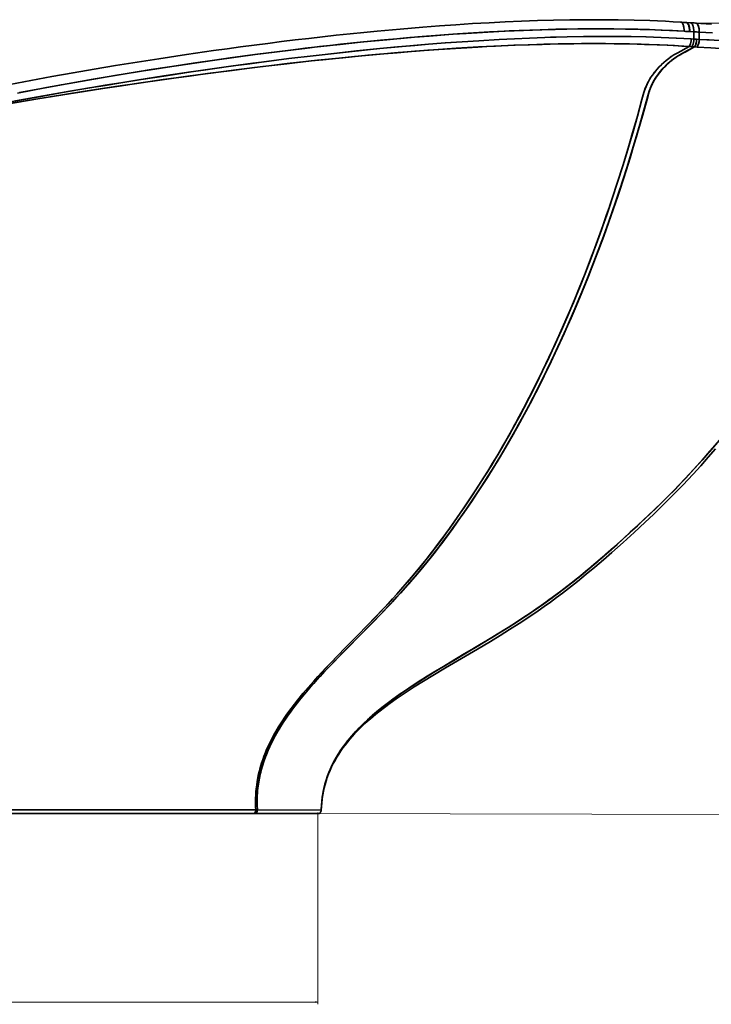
# Model space of a CAD drawing. Extents: x -346 to 3667, y -207 to 3098.
# Tile 7 of 13: x 697 to 1297, y 1587 to 2442. Entities that reach past the tile are written whole.
import ezdxf

# ---------------------------------------------------------------- set-up
doc = ezdxf.new("R2010")
doc.units = 0

msp = doc.modelspace()

# ---------------------------------------------------------------- linework, layer by layer
at = {"color": 7, "lineweight": 35, "ltscale": 0.003228}
msp.add_line((1275.35, 2439.61), (1275.22, 2439.62), dxfattribs=at)
at = {"color": 7, "lineweight": 35, "ltscale": 0.088203}
msp.add_line((1278.88, 2439.43), (1275.35, 2439.61), dxfattribs=at)
at = {"color": 8, "lineweight": 13}
for p, q in [((1285.55, 2439.16), (1739.12, 2438.21)), ((947.92, 1752.71), (1737.67, 1751.05)), ((955.54, 1753.71), (955.56, 1587.18)), ((230.48, 1589.09), (955.56, 1589.18))]:
    msp.add_line(p, q, dxfattribs=at)
at = {"color": 7, "lineweight": 35, "ltscale": 0.005958}
msp.add_line((1278.19, 2431.71), (1278.43, 2431.7), dxfattribs=at)
msp.add_line((1278.19, 2431.71), (1278.43, 2431.7), dxfattribs=at)
at = {"color": 7, "lineweight": 35, "ltscale": 0.088655}
msp.add_line((1278.43, 2431.7), (1281.97, 2431.51), dxfattribs=at)
msp.add_line((1278.43, 2431.7), (1281.97, 2431.51), dxfattribs=at)
at = {"color": 7, "lineweight": 35, "ltscale": 0.155901}
msp.add_line((1282.04, 2425.28), (1281.97, 2431.51), dxfattribs=at)
msp.add_line((1282.04, 2425.28), (1281.97, 2431.51), dxfattribs=at)
at = {"color": 7, "lineweight": 35, "ltscale": 0.15617}
msp.add_line((1286.74, 2425.01), (1286.66, 2431.26), dxfattribs=at)
at = {"color": 7, "lineweight": 35, "ltscale": 0.156176}
msp.add_line((1286.74, 2425.01), (1286.67, 2431.26), dxfattribs=at)
at = {"color": 7, "lineweight": 35, "ltscale": 0.055823}
msp.add_line((1282.04, 2425.28), (1279.81, 2425.41), dxfattribs=at)
msp.add_line((1282.04, 2425.28), (1279.81, 2425.41), dxfattribs=at)
at = {"color": 7, "lineweight": 35, "ltscale": 0.060519}
msp.add_line((1284.46, 2425.12), (1282.04, 2425.28), dxfattribs=at)
at = {"color": 7, "lineweight": 35, "ltscale": 0.060516}
msp.add_line((1284.46, 2425.12), (1282.04, 2425.28), dxfattribs=at)
at = {"color": 7, "lineweight": 35, "ltscale": 0.057067}
msp.add_line((1286.74, 2425.01), (1284.46, 2425.12), dxfattribs=at)
msp.add_line((1286.74, 2425.01), (1284.46, 2425.12), dxfattribs=at)
at = {"color": 7, "lineweight": 35, "ltscale": 0.000156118}
msp.add_line((1284.46, 2425.12), (1284.46, 2425.12), dxfattribs=at)
msp.add_line((1284.46, 2425.12), (1284.46, 2425.12), dxfattribs=at)
at = {"color": 7, "lineweight": 35, "ltscale": 0.055147}
for p, q in [((1277.99, 2418.78), (1280.19, 2418.63)), ((1280.19, 2418.63), (1277.99, 2418.78))]:
    msp.add_line(p, q, dxfattribs=at)
at = {"color": 7, "lineweight": 35, "ltscale": 0.059813}
for p, q in [((1280.19, 2418.63), (1282.57, 2418.46)), ((1282.57, 2418.46), (1280.19, 2418.63))]:
    msp.add_line(p, q, dxfattribs=at)
at = {"color": 7, "lineweight": 35, "ltscale": 0.001747}
for p, q in [((1282.57, 2418.46), (1282.63, 2418.43)), ((1282.63, 2418.43), (1282.57, 2418.46))]:
    msp.add_line(p, q, dxfattribs=at)
at = {"color": 7, "lineweight": 35, "ltscale": 0.056474}
for p, q in [((1282.63, 2418.43), (1284.89, 2418.3)), ((1284.89, 2418.3), (1282.63, 2418.43))]:
    msp.add_line(p, q, dxfattribs=at)
at = {"color": 7, "lineweight": 35, "ltscale": 0.000297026}
msp.add_line((916.13, 1815.69), (916.12, 1815.7), dxfattribs=at)
at = {"color": 7, "lineweight": 35, "ltscale": 0.000297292}
msp.add_line((916.13, 1815.69), (916.12, 1815.7), dxfattribs=at)
at = {"color": 7, "lineweight": 35}
for p, q in [((594.5, 1752.71), (875.56, 1752.71)), ((594.5, 1752.71), (945.92, 1752.71)), ((594.5, 1752.71), (899.61, 1752.71)), ((594.5, 1752.71), (899.61, 1752.71)), ((945.92, 1752.71), (594.5, 1752.71)), ((875.56, 1752.71), (955.54, 1752.71)), ((900.93, 1752.71), (955.54, 1752.71)), ((900.93, 1752.71), (955.54, 1752.71)), ((958.54, 1755.63), (903.09, 1755.89)), ((903.09, 1755.89), (958.54, 1755.63))]:
    msp.add_line(p, q, dxfattribs=at)
at = {"color": 7, "lineweight": 35, "ltscale": 0.032854}
msp.add_line((899.61, 1752.71), (900.93, 1752.71), dxfattribs=at)
msp.add_line((899.61, 1752.71), (900.93, 1752.71), dxfattribs=at)
at = {"color": 7, "lineweight": 35, "ltscale": 0.033359}
for p, q in [((901.75, 1755.9), (903.09, 1755.89)), ((903.09, 1755.89), (901.75, 1755.9))]:
    msp.add_line(p, q, dxfattribs=at)
at = {"color": 7, "lineweight": 35, "ltscale": 0.000524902}
msp.add_line((945.92, 1752.71), (945.9, 1752.71), dxfattribs=at)
at = {"color": 7, "lineweight": 35, "ltscale": 0.000141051}
msp.add_line((958.54, 1755.62), (958.54, 1755.63), dxfattribs=at)
at = {"color": 7, "lineweight": 35, "ltscale": 7.31308e-05}
msp.add_line((958.54, 1755.62), (958.54, 1755.63), dxfattribs=at)
at = {"color": 7, "lineweight": 35}
for points in [[(1270.55, 2439.92), (1263.97, 2440.3), (1257.39, 2440.65), (1250.56, 2440.96), (1243.74, 2441.23), (1230.09, 2441.66), (1216.43, 2441.93), (1202.46, 2442.06), (1188.48, 2442.06), (1174.38, 2441.92), (1160.28, 2441.66), (1146.32, 2441.28), (1132.37, 2440.78), (1118.29, 2440.18), (1104.22, 2439.47), (1089.87, 2438.65), (1075.52, 2437.73), (1061.13, 2436.72), (1046.75, 2435.62), (1036.86, 2434.81), (1026.97, 2433.96), (1007.24, 2432.15), (995.4, 2431), (983.58, 2429.79), (971.63, 2428.53), (959.69, 2427.21), (947.77, 2425.85), (935.86, 2424.45), (923.99, 2423), (912.13, 2421.51), (900.33, 2419.99), (888.55, 2418.43), (876.76, 2416.83), (864.98, 2415.19), (841.45, 2411.79), (817.7, 2408.21), (798.75, 2405.23), (779.92, 2402.19), (761.46, 2399.1), (743.13, 2395.94), (724.81, 2392.68), (706.48, 2389.32), (688.19, 2385.86)], [(1273.51, 2432.01), (1273.52, 2433.49), (1273.4, 2434.94), (1273.29, 2435.7), (1273.13, 2436.43), (1272.97, 2437.03), (1272.78, 2437.59), (1272.42, 2438.37), (1272, 2439.03), (1271.76, 2439.31), (1271.5, 2439.53), (1271.04, 2439.81), (1270.8, 2439.88), (1270.55, 2439.92)], [(1273.51, 2432.01), (1273.52, 2433.5), (1273.4, 2434.95), (1273.28, 2435.71), (1273.13, 2436.44), (1272.97, 2437.02), (1272.78, 2437.58), (1272.43, 2438.36), (1272.01, 2439.01), (1271.77, 2439.29), (1271.51, 2439.53), (1271.27, 2439.69), (1271.01, 2439.82), (1270.55, 2439.92)], [(1278.19, 2431.71), (1278.21, 2432.94), (1278.14, 2434.12), (1278.08, 2434.7), (1277.88, 2435.87), (1277.58, 2436.97), (1277.37, 2437.51), (1277.14, 2438.02), (1276.91, 2438.4), (1276.67, 2438.75), (1276.23, 2439.2), (1275.98, 2439.37), (1275.72, 2439.5), (1275.47, 2439.58), (1275.22, 2439.62)], [(1275.22, 2439.62), (1275.49, 2439.58), (1275.75, 2439.49), (1276.01, 2439.36), (1276.25, 2439.17), (1276.68, 2438.72), (1277.06, 2438.15), (1277.39, 2437.48), (1277.59, 2436.92), (1277.77, 2436.33), (1277.94, 2435.56), (1278.14, 2434.19), (1278.21, 2433.03), (1278.19, 2431.71)], [(1278.43, 2431.7), (1278.42, 2433.19), (1278.29, 2434.64), (1278.17, 2435.4), (1278.01, 2436.12), (1277.84, 2436.72), (1277.63, 2437.29), (1277.27, 2438.08), (1276.83, 2438.74), (1276.58, 2439.01), (1276.32, 2439.23), (1275.85, 2439.5), (1275.6, 2439.58), (1275.35, 2439.61)], [(1275.35, 2439.61), (1275.62, 2439.57), (1275.88, 2439.49), (1276.14, 2439.35), (1276.39, 2439.18), (1276.85, 2438.7), (1277.25, 2438.1), (1277.59, 2437.4), (1277.87, 2436.61), (1278.04, 2435.98), (1278.18, 2435.32), (1278.35, 2434.15), (1278.43, 2432.93), (1278.43, 2431.7)], [(1281.97, 2431.51), (1281.96, 2433), (1281.84, 2434.45), (1281.71, 2435.21), (1281.55, 2435.93), (1281.38, 2436.53), (1281.17, 2437.1), (1280.8, 2437.89), (1280.36, 2438.55), (1280.11, 2438.82), (1279.85, 2439.05), (1279.38, 2439.32), (1279.13, 2439.39), (1278.88, 2439.43)], [(1281.97, 2431.51), (1281.96, 2433), (1281.84, 2434.45), (1281.71, 2435.21), (1281.55, 2435.93), (1281.38, 2436.53), (1281.17, 2437.1), (1280.8, 2437.89), (1280.36, 2438.55), (1280.11, 2438.82), (1279.85, 2439.05), (1279.38, 2439.32), (1279.13, 2439.39), (1278.88, 2439.43)], [(1286.67, 2431.26), (1286.67, 2432.65), (1286.56, 2434.03), (1286.33, 2435.36), (1286.16, 2436.02), (1285.95, 2436.64), (1285.73, 2437.17), (1285.48, 2437.66), (1285.05, 2438.29), (1284.8, 2438.56), (1284.53, 2438.79), (1284.27, 2438.96), (1284.01, 2439.08), (1283.55, 2439.17)], [(1297.35, 2438.28), (1288.18, 2438.89), (1283.55, 2439.17)], [(1286.67, 2431.26), (1286.67, 2432.74), (1286.54, 2434.19), (1286.42, 2434.94), (1286.26, 2435.66), (1286.08, 2436.27), (1285.88, 2436.84), (1285.5, 2437.62), (1285.06, 2438.28), (1284.81, 2438.56), (1284.54, 2438.78), (1284.06, 2439.05), (1283.81, 2439.13), (1283.55, 2439.17)], [(694.9, 2378.4), (706.87, 2380.69), (719.92, 2383.13), (732.98, 2385.52), (744.59, 2387.59), (756.2, 2389.63), (779.49, 2393.59), (798.96, 2396.79), (810.93, 2398.7), (822.91, 2400.57), (834.86, 2402.39), (850.59, 2404.74), (866.28, 2407), (884.57, 2409.55), (901.26, 2411.79), (917.95, 2413.95), (932.09, 2415.71), (944.68, 2417.22), (966.25, 2419.69), (975.23, 2420.68), (995.36, 2422.78), (1015.38, 2424.72), (1035.32, 2426.51), (1052.18, 2427.89), (1069.23, 2429.17), (1076.91, 2429.7), (1090.72, 2430.6), (1104.49, 2431.4), (1118.18, 2432.1), (1134.08, 2432.8), (1149.94, 2433.36), (1161.52, 2433.68), (1168.42, 2433.83), (1182.01, 2434.05), (1195.59, 2434.14), (1209.12, 2434.11), (1222.58, 2433.95), (1235.41, 2433.66), (1248.16, 2433.25), (1260.85, 2432.7), (1273.51, 2432.01)], [(696.59, 2378.73), (709.29, 2381.15), (722.01, 2383.52), (741.22, 2386.99), (760.44, 2390.36), (779.73, 2393.63), (802.19, 2397.3), (810.22, 2398.58), (828.84, 2401.48), (847.4, 2404.27), (865.9, 2406.95), (879.38, 2408.84), (900.86, 2411.74), (922.36, 2414.5), (931.8, 2415.67), (944.39, 2417.19), (956.99, 2418.65), (974.93, 2420.64), (992.56, 2422.49), (1010.1, 2424.22), (1027.58, 2425.83), (1042.54, 2427.11), (1061.5, 2428.6), (1072.92, 2429.43), (1084.34, 2430.19), (1098.54, 2431.06), (1112.68, 2431.83), (1121.57, 2432.26), (1130.44, 2432.65), (1139.55, 2433.01), (1148.66, 2433.32), (1162.29, 2433.7), (1171.75, 2433.89), (1181.22, 2434.04), (1189.11, 2434.11), (1196.99, 2434.14), (1204.81, 2434.13), (1212.61, 2434.08), (1223, 2433.94), (1233.33, 2433.72), (1243.61, 2433.42), (1253.6, 2433.03), (1263.56, 2432.57), (1273.51, 2432.01)], [(1286.67, 2431.26), (1298.09, 2430.55)], [(1286.67, 2431.26), (1298.09, 2430.55)], [(1277.99, 2418.78), (1271.56, 2419.18), (1265.12, 2419.55), (1252.22, 2420.17), (1239.25, 2420.65), (1226.2, 2420.99), (1213.09, 2421.21), (1204.69, 2421.28), (1195.02, 2421.31), (1185.31, 2421.27), (1171.33, 2421.12), (1156.73, 2420.83), (1151.76, 2420.7), (1139.4, 2420.33), (1127.03, 2419.88), (1114.61, 2419.34), (1102.08, 2418.73), (1094.56, 2418.33), (1080.08, 2417.48), (1065.57, 2416.54), (1051.05, 2415.51), (1041, 2414.75), (1025.36, 2413.49), (1009.74, 2412.14), (1000.14, 2411.27), (987.38, 2410.06), (973.75, 2408.71), (960.07, 2407.3), (949.86, 2406.21), (928.71, 2403.85), (907.92, 2401.4), (884.83, 2398.55), (862.82, 2395.7), (844.8, 2393.29), (822.36, 2390.17), (799.91, 2386.94), (785.03, 2384.74), (768.87, 2382.29), (752.77, 2379.8), (739.81, 2377.77), (712.62, 2373.38), (685.48, 2368.86)], [(1279.81, 2425.41), (1273.26, 2425.79), (1266.7, 2426.12), (1253.56, 2426.67), (1240.36, 2427.08), (1227.08, 2427.35), (1214.28, 2427.48), (1205.79, 2427.5), (1196.01, 2427.47), (1186.21, 2427.37), (1172.17, 2427.13), (1162.54, 2426.89), (1152.57, 2426.59), (1139.39, 2426.11), (1126.19, 2425.53), (1112.95, 2424.87), (1095.26, 2423.84), (1080.77, 2422.9), (1066.24, 2421.85), (1051.72, 2420.72), (1041.78, 2419.9), (1025.62, 2418.48), (1009.49, 2416.96), (989.17, 2414.91), (972.1, 2413.08), (951.61, 2410.76), (930.49, 2408.23), (908.86, 2405.49), (896.59, 2403.88), (884.33, 2402.22), (872.05, 2400.52), (859.73, 2398.78), (845.54, 2396.71), (823.82, 2393.46), (802.09, 2390.08), (784.72, 2387.31), (771.12, 2385.08), (757.55, 2382.82), (738.56, 2379.58), (713.7, 2375.23), (688.89, 2370.77)], [(689.48, 2369.53), (712.53, 2373.36), (735.63, 2377.1), (751.62, 2379.63), (766.72, 2381.96), (781.85, 2384.26), (798.6, 2386.75), (821.28, 2390.01), (843.95, 2393.17), (859.91, 2395.32), (881.15, 2398.08), (898.2, 2400.22), (915.24, 2402.27), (929.1, 2403.89), (945.19, 2405.7), (955.44, 2406.81), (977.19, 2409.06), (998.86, 2411.15), (1009.15, 2412.09), (1024.48, 2413.42), (1039.82, 2414.66), (1056.4, 2415.9), (1075.76, 2417.21), (1085.43, 2417.8), (1095.09, 2418.36), (1109.77, 2419.12), (1125.83, 2419.83), (1138.11, 2420.29), (1150.36, 2420.66), (1164.13, 2420.99), (1177.76, 2421.2), (1184.44, 2421.27), (1194.84, 2421.31), (1205.21, 2421.28), (1212.88, 2421.21), (1222.13, 2421.07), (1236.18, 2420.74), (1243.18, 2420.52), (1250.17, 2420.25), (1259.46, 2419.84), (1268.73, 2419.35), (1277.99, 2418.78)], [(1279.81, 2425.41), (1273.32, 2425.78), (1266.81, 2426.12), (1253.77, 2426.67), (1240.67, 2427.07), (1227.51, 2427.34), (1214.28, 2427.48), (1205.79, 2427.5), (1196.01, 2427.47), (1186.2, 2427.37), (1172.16, 2427.13), (1157.55, 2426.75), (1152.58, 2426.59), (1139.4, 2426.11), (1126.2, 2425.53), (1112.97, 2424.87), (1095.32, 2423.85), (1080.83, 2422.9), (1066.3, 2421.86), (1051.77, 2420.73), (1039.84, 2419.73), (1024.68, 2418.39), (1009.54, 2416.97), (998.59, 2415.88), (980.29, 2413.97), (961.9, 2411.95), (951.65, 2410.77), (930.56, 2408.24), (908.96, 2405.5), (899.11, 2404.21), (880.16, 2401.65), (856.27, 2398.28), (845.45, 2396.7), (821.99, 2393.18), (798.53, 2389.52), (784.7, 2387.3), (771.08, 2385.07), (757.51, 2382.81), (732.19, 2378.48), (712.62, 2375.04), (693.08, 2371.53)], [(1277.99, 2418.78), (1278.28, 2419.26), (1278.55, 2419.78), (1278.82, 2420.41), (1279.06, 2421.07), (1279.42, 2422.41), (1279.67, 2423.82), (1279.81, 2425.41)], [(1277.99, 2418.78), (1278.27, 2419.24), (1278.53, 2419.74), (1278.81, 2420.37), (1279.05, 2421.04), (1279.4, 2422.31), (1279.68, 2423.85), (1279.81, 2425.41)], [(1280.19, 2418.63), (1280.49, 2419.11), (1280.76, 2419.64), (1281.04, 2420.26), (1281.28, 2420.93), (1281.64, 2422.27), (1281.9, 2423.68), (1282.04, 2425.28)], [(1280.19, 2418.63), (1280.49, 2419.11), (1280.76, 2419.64), (1281.04, 2420.26), (1281.28, 2420.93), (1281.64, 2422.27), (1281.9, 2423.68), (1282.04, 2425.28)], [(1284.46, 2425.12), (1284.4, 2424.28), (1284.31, 2423.53), (1284.04, 2422.05), (1283.96, 2421.71), (1283.6, 2420.54), (1283.15, 2419.45), (1282.87, 2418.94), (1282.57, 2418.46)], [(1282.57, 2418.46), (1283.03, 2419.21), (1283.42, 2420.05), (1283.76, 2421.02), (1284.04, 2422.05), (1284.31, 2423.51), (1284.45, 2424.99), (1284.46, 2425.12)], [(1282.63, 2418.43), (1282.92, 2418.89), (1283.19, 2419.39), (1283.46, 2420), (1283.7, 2420.65), (1283.9, 2421.34), (1284.22, 2422.79), (1284.33, 2423.52), (1284.46, 2425.12)], [(1284.46, 2425.12), (1284.34, 2423.56), (1284.09, 2422.09), (1283.91, 2421.37), (1283.7, 2420.66), (1283.46, 2420.01), (1283.19, 2419.4), (1282.93, 2418.89), (1282.63, 2418.43)], [(1284.89, 2418.3), (1285.17, 2418.73), (1285.43, 2419.21), (1285.88, 2420.26), (1286.23, 2421.41), (1286.49, 2422.62), (1286.66, 2423.81), (1286.74, 2425.01)], [(1299.53, 2424.29), (1293.15, 2424.67), (1286.74, 2425.01)], [(1303.96, 2424), (1295.38, 2424.54), (1286.74, 2425.01)], [(1277.99, 2418.78), (1268.05, 2413.33), (1265.79, 2412.08), (1264.67, 2411.43), (1263.01, 2410.4), (1261.61, 2409.46), (1260.23, 2408.46), (1258.05, 2406.76), (1255.93, 2404.94), (1253.88, 2403.03), (1251.9, 2401.02), (1250, 2398.91), (1248.93, 2397.66), (1247.89, 2396.37), (1246.93, 2395.12), (1246, 2393.84), (1244.78, 2392.05), (1243.62, 2390.2), (1242.54, 2388.31), (1241.47, 2386.24), (1240.49, 2384.11), (1239.61, 2381.93), (1238.89, 2379.82), (1238.57, 2378.79), (1238, 2376.71), (1236.94, 2372.73), (1233, 2358.3), (1228.91, 2343.91), (1224.69, 2329.58), (1220.33, 2315.29), (1215.82, 2301.06), (1211.16, 2286.86), (1206.35, 2272.72), (1201.86, 2259.92), (1197.24, 2247.18), (1192.5, 2234.48), (1187.62, 2221.84), (1182.62, 2209.26), (1177.48, 2196.73), (1172.2, 2184.27), (1167.03, 2172.43), (1161.73, 2160.64), (1156.31, 2148.93), (1150.75, 2137.28), (1145.06, 2125.7), (1139.24, 2114.19), (1134.28, 2104.66), (1130.53, 2097.6), (1126.73, 2090.57), (1121.57, 2081.24), (1116.28, 2071.93), (1111.83, 2064.37), (1107.35, 2056.93), (1102.74, 2049.48), (1099.47, 2044.28), (1092.82, 2033.91), (1089.51, 2028.86), (1083.17, 2019.38), (1076.65, 2009.91), (1070.08, 2000.6), (1066.76, 1995.99), (1063.4, 1991.41), (1058.87, 1985.35), (1054.28, 1979.34), (1049.62, 1973.4), (1044.3, 1966.79), (1038.89, 1960.25), (1033.38, 1953.79), (1027.79, 1947.4), (1024.07, 1943.24), (1020.32, 1939.11), (1016.54, 1935.01), (1012.73, 1930.93), (1004.87, 1922.68), (999.59, 1917.22), (988.97, 1906.36), (978.83, 1896.05), (973.78, 1890.88), (966.24, 1883.07), (962.65, 1879.29), (959.08, 1875.48), (955.55, 1871.65), (952.04, 1867.77), (947.44, 1862.55), (942.91, 1857.25), (938.49, 1851.85), (936.36, 1849.17), (934.27, 1846.46), (931.52, 1842.8), (928.85, 1839.09), (926.24, 1835.32), (923.22, 1830.72), (921.76, 1828.39), (920.33, 1826.03), (918.25, 1822.46), (916.27, 1818.83), (914.37, 1815.14), (912.58, 1811.4), (910.85, 1807.47), (909.24, 1803.49), (907.76, 1799.46), (906.43, 1795.37), (905.82, 1793.29), (905.24, 1791.2), (904.71, 1789.13), (904.22, 1787.05), (903.56, 1783.9), (902.99, 1780.74), (902.52, 1777.56), (902.14, 1774.37), (901.88, 1771.53), (901.69, 1768.68), (901.58, 1765.83), (901.55, 1763.69), (901.55, 1761.55), (901.62, 1758.72), (901.75, 1755.9)], [(1277.99, 2418.78), (1267.98, 2413.29), (1265.74, 2412.05), (1264.63, 2411.41), (1262.98, 2410.38), (1261.58, 2409.44), (1260.21, 2408.45), (1258.03, 2406.74), (1255.91, 2404.92), (1253.86, 2403.01), (1251.88, 2400.99), (1249.97, 2398.89), (1248.91, 2397.63), (1247.87, 2396.35), (1246.91, 2395.09), (1245.98, 2393.81), (1244.76, 2392.02), (1243.61, 2390.17), (1242.52, 2388.28), (1241.45, 2386.21), (1240.48, 2384.08), (1239.6, 2381.91), (1238.88, 2379.79), (1238.57, 2378.76), (1237.99, 2376.68), (1236.93, 2372.68), (1232.98, 2358.22), (1228.89, 2343.82), (1224.66, 2329.46), (1220.28, 2315.16), (1215.76, 2300.9), (1211.1, 2286.68), (1208.71, 2279.59), (1206.28, 2272.51), (1201.79, 2259.72), (1197.17, 2246.97), (1192.42, 2234.28), (1187.55, 2221.64), (1182.54, 2209.06), (1177.4, 2196.54), (1172.12, 2184.07), (1166.95, 2172.23), (1161.65, 2160.46), (1156.22, 2148.74), (1150.66, 2137.09), (1144.97, 2125.51), (1139.14, 2114.01), (1134.18, 2104.48), (1130.43, 2097.42), (1126.63, 2090.39), (1121.46, 2081.05), (1116.17, 2071.74), (1112.99, 2066.33), (1109.78, 2060.94), (1106.24, 2055.11), (1102.65, 2049.32), (1096.01, 2038.86), (1092.7, 2033.73), (1089.39, 2028.68), (1083.05, 2019.21), (1076.54, 2009.74), (1069.96, 2000.43), (1066.64, 1995.83), (1063.28, 1991.25), (1058.75, 1985.19), (1054.16, 1979.19), (1049.51, 1973.25), (1044.18, 1966.65), (1038.77, 1960.11), (1033.26, 1953.65), (1027.67, 1947.27), (1024.14, 1943.32), (1020.58, 1939.4), (1013.39, 1931.64), (1005.25, 1923.07), (999.78, 1917.41), (988.76, 1906.16), (978.52, 1895.74), (973.42, 1890.51), (965.81, 1882.62), (962.25, 1878.87), (958.72, 1875.09), (955.21, 1871.28), (951.74, 1867.44), (947.17, 1862.25), (942.69, 1856.98), (938.31, 1851.63), (934.45, 1846.69), (932.45, 1844.05), (930.49, 1841.38), (928.76, 1838.97), (927.07, 1836.53), (924.27, 1832.35), (921.58, 1828.1), (919, 1823.77), (917.72, 1821.5), (916.47, 1819.2), (915.34, 1817.04), (914.24, 1814.86), (912.29, 1810.76), (910.48, 1806.59), (909.62, 1804.48), (908.81, 1802.36), (907.78, 1799.5), (906.82, 1796.62), (905.94, 1793.71), (904.87, 1789.76), (903.94, 1785.77), (903.17, 1781.75), (902.54, 1777.71), (902.06, 1773.65), (901.74, 1769.57), (901.57, 1765.48), (901.55, 1761.39), (901.62, 1758.64), (901.75, 1755.9)], [(1282.57, 2418.46), (1273.87, 2413.78), (1271.02, 2412.25), (1269.92, 2411.64), (1268.3, 2410.69), (1266.21, 2409.33), (1264.99, 2408.47), (1263.78, 2407.57), (1262.54, 2406.59), (1261.31, 2405.58), (1258.98, 2403.5), (1256.73, 2401.29), (1254.57, 2398.97), (1252.88, 2396.98), (1251.26, 2394.92), (1249.72, 2392.78), (1248.27, 2390.57), (1246.87, 2388.18), (1245.59, 2385.7), (1245, 2384.44), (1244.03, 2382.09), (1243.28, 2379.99), (1242.81, 2378.44), (1242.03, 2375.62), (1241.35, 2373.09), (1237.61, 2359.54), (1233.75, 2346.03), (1229.76, 2332.57), (1225.65, 2319.15), (1221.41, 2305.77), (1217.05, 2292.44), (1212.55, 2279.15), (1207.92, 2265.89), (1203.87, 2254.64), (1199.72, 2243.44), (1195.47, 2232.27), (1191.13, 2221.14), (1186.67, 2210.06), (1182.3, 2199.47), (1177.84, 2188.92), (1173.27, 2178.42), (1168.61, 2167.96), (1164.03, 2157.95), (1159.35, 2147.99), (1154.57, 2138.07), (1149.7, 2128.21), (1144.74, 2118.4), (1139.78, 2108.85), (1136.03, 2101.77), (1129.92, 2090.52), (1125.06, 2081.79), (1120.92, 2074.52), (1115.99, 2066.13), (1111.4, 2058.54), (1108.24, 2053.44), (1103.15, 2045.35), (1097.97, 2037.31), (1092.27, 2028.64), (1089.36, 2024.29), (1085.3, 2018.31), (1081.19, 2012.37), (1075.53, 2004.35), (1069.7, 1996.29), (1063.97, 1988.57), (1058.15, 1980.94), (1052.22, 1973.41), (1046.18, 1965.98), (1040.03, 1958.64), (1033.76, 1951.41), (1027.39, 1944.27), (1023.64, 1940.16), (1019.86, 1936.07), (1012.22, 1927.99), (1004.49, 1920), (995.02, 1910.36), (986.48, 1901.76), (980.08, 1895.29), (973.88, 1888.99), (966.19, 1881.05), (962.77, 1877.45), (959.37, 1873.84), (956, 1870.19), (952.67, 1866.51), (948.28, 1861.53), (943.96, 1856.48), (939.74, 1851.35), (937.62, 1848.68), (935.53, 1845.99), (932.8, 1842.35), (930.13, 1838.67), (927.53, 1834.92), (924.52, 1830.35), (923.06, 1828.03), (921.64, 1825.69), (919.57, 1822.14), (917.59, 1818.53), (915.7, 1814.86), (913.92, 1811.14), (912.38, 1807.69), (910.94, 1804.2), (909.61, 1800.67), (908.38, 1797.1), (907.35, 1793.73), (906.41, 1790.34), (905.58, 1786.92), (904.86, 1783.48), (904.27, 1780.13), (903.78, 1776.78)], [(903.78, 1776.78), (904.27, 1780.15), (904.86, 1783.51), (905.37, 1785.99), (905.94, 1788.45), (906.67, 1791.34), (907.48, 1794.19), (908.36, 1797.03), (909.07, 1799.13), (909.81, 1801.23), (911.41, 1805.36), (913.14, 1809.43), (915, 1813.44), (916.08, 1815.61), (917.19, 1817.77), (919.5, 1822.02), (921.94, 1826.2), (924.48, 1830.3), (926.83, 1833.89), (929.25, 1837.42), (931.73, 1840.9), (933.63, 1843.48), (935.57, 1846.04), (938.87, 1850.26), (942.24, 1854.42), (945.68, 1858.51), (948.38, 1861.65), (951.11, 1864.75), (954.28, 1868.3), (957.49, 1871.8), (961.71, 1876.33), (965.97, 1880.82), (971.33, 1886.37), (974.92, 1890.05), (982.14, 1897.37), (991.02, 1906.33), (1001.16, 1916.59), (1009.98, 1925.66), (1016.49, 1932.49), (1020.41, 1936.67), (1024.3, 1940.88), (1029.44, 1946.54), (1034.51, 1952.26), (1039.51, 1958.04), (1045.06, 1964.62), (1050.51, 1971.28), (1055.88, 1978.02), (1061.15, 1984.84), (1066.83, 1992.39), (1072.42, 2000.02), (1077.48, 2007.1), (1082.22, 2013.85), (1086.89, 2020.65), (1091.51, 2027.48), (1094.24, 2031.6), (1098.17, 2037.62), (1102.98, 2045.09), (1107.72, 2052.6), (1110.15, 2056.51), (1115.45, 2065.24), (1119.77, 2072.55), (1124.13, 2080.14), (1130.11, 2090.87), (1136.09, 2101.89), (1138.11, 2105.68), (1142.55, 2114.15), (1146.92, 2122.67), (1152.52, 2133.87), (1158.26, 2145.7), (1163.87, 2157.61), (1169.34, 2169.58), (1174.68, 2181.62), (1179.89, 2193.73), (1184.86, 2205.63), (1189.71, 2217.6), (1194.45, 2229.61), (1199.06, 2241.68), (1202.15, 2249.97), (1205.19, 2258.28), (1208.21, 2266.71), (1211.18, 2275.17), (1214.13, 2283.77), (1217.03, 2292.4), (1221.68, 2306.61), (1226.19, 2320.88), (1230.55, 2335.2), (1234.77, 2349.57), (1238.85, 2363.99), (1242.02, 2375.58), (1242.3, 2376.63), (1243.01, 2379.14), (1243.49, 2380.61), (1244.31, 2382.8), (1244.94, 2384.3), (1245.97, 2386.47), (1247.1, 2388.58), (1248.31, 2390.63), (1249.61, 2392.62), (1250.52, 2393.91), (1251.45, 2395.17), (1253.41, 2397.62), (1255.16, 2399.62), (1256.98, 2401.54), (1258.86, 2403.39), (1260.81, 2405.15), (1262.81, 2406.82), (1264.49, 2408.11), (1266.2, 2409.33), (1267.73, 2410.33), (1268.87, 2411.03), (1271.2, 2412.34), (1274.63, 2414.19), (1282.57, 2418.46)], [(903.79, 1776.78), (904.27, 1780.13), (904.86, 1783.47), (905.56, 1786.79), (906.48, 1790.58), (907.53, 1794.34), (908.71, 1798.06), (910.01, 1801.73), (911.22, 1804.86), (912.51, 1807.96), (913.87, 1811.02), (914.94, 1813.27), (916.04, 1815.51), (917.2, 1817.76), (918.39, 1819.99), (920.86, 1824.35), (923.45, 1828.63), (926.15, 1832.83), (927.75, 1835.23), (929.39, 1837.6), (932.76, 1842.28), (936.23, 1846.87), (939.79, 1851.39), (942.03, 1854.13), (944.3, 1856.86), (946.96, 1859.99), (949.66, 1863.09), (954.88, 1868.93), (960.2, 1874.69), (963.77, 1878.49), (967.38, 1882.26), (975.46, 1890.57), (981.97, 1897.17), (989.11, 1904.38), (997.04, 1912.38), (1005.73, 1921.23), (1010.12, 1925.77), (1014.48, 1930.33), (1018.81, 1934.91), (1023.1, 1939.54), (1028.77, 1945.76), (1034.37, 1952.06), (1039.89, 1958.44), (1045.02, 1964.54), (1050.08, 1970.7), (1055.06, 1976.94), (1059.96, 1983.24), (1063.18, 1987.47), (1066.38, 1991.74), (1072.68, 2000.34), (1076.61, 2005.82), (1083.29, 2015.36), (1088.86, 2023.5), (1093.62, 2030.63), (1097.56, 2036.63), (1102.74, 2044.66), (1107.84, 2052.74), (1113.04, 2061.18), (1116.76, 2067.39), (1121.49, 2075.46), (1123.96, 2079.78), (1129.59, 2089.86), (1134.97, 2099.74), (1140.44, 2110.06), (1145.84, 2120.51), (1151.13, 2131.02), (1156.31, 2141.58), (1161.37, 2152.21), (1166.33, 2162.9), (1170.91, 2173.02), (1175.38, 2183.18), (1179.77, 2193.38), (1184.75, 2205.29), (1189.6, 2217.26), (1194.34, 2229.27), (1198.96, 2241.34), (1203.64, 2253.95), (1208.2, 2266.62), (1212.64, 2279.33), (1216.95, 2292.09), (1221.33, 2305.45), (1225.58, 2318.86), (1229.71, 2332.3), (1233.7, 2345.79), (1237.57, 2359.32), (1241.32, 2372.89), (1242.16, 2376.02), (1242.71, 2378.01), (1243.47, 2380.48), (1244, 2381.93), (1244.6, 2383.43), (1245.58, 2385.6), (1246.66, 2387.71), (1247.83, 2389.77), (1249.09, 2391.76), (1249.97, 2393.05), (1250.88, 2394.32), (1252.78, 2396.78), (1254.84, 2399.19), (1257, 2401.49), (1259.25, 2403.68), (1261.59, 2405.74), (1262.78, 2406.72), (1264, 2407.66), (1266.02, 2409.13), (1267.82, 2410.32), (1269.48, 2411.32), (1270.61, 2411.95), (1272.87, 2413.17), (1282.63, 2418.43)], [(1282.63, 2418.43), (1274.41, 2414), (1273.11, 2413.3), (1270.72, 2412.02), (1269.54, 2411.36), (1267.8, 2410.31), (1266.75, 2409.63), (1264.66, 2408.16), (1262.61, 2406.58), (1260.61, 2404.9), (1258.37, 2402.84), (1256.21, 2400.67), (1254.15, 2398.4), (1252.18, 2396.03), (1250.32, 2393.55), (1249.43, 2392.27), (1248.57, 2390.96), (1247.32, 2388.9), (1246.17, 2386.77), (1245.11, 2384.58), (1244.21, 2382.47), (1243.43, 2380.37), (1242.94, 2378.81), (1242.25, 2376.36), (1241.06, 2371.92), (1238.63, 2363.11), (1236.52, 2355.6), (1234.37, 2348.1), (1232.2, 2340.68), (1230, 2333.27), (1226.6, 2322.13), (1223.12, 2311.02), (1219.55, 2299.95), (1215.89, 2288.91), (1211.91, 2277.21), (1207.87, 2265.68), (1203.73, 2254.18), (1199.55, 2242.91), (1195.32, 2231.81), (1191, 2220.76), (1186.67, 2210), (1182.25, 2199.28), (1177.73, 2188.6), (1173.21, 2178.21), (1168.59, 2167.86), (1163.99, 2157.81), (1159.3, 2147.82), (1154.51, 2137.88), (1149.62, 2127.99), (1144.74, 2118.34), (1139.79, 2108.81), (1134.77, 2099.37), (1129.16, 2089.08), (1124.92, 2081.49), (1120.92, 2074.46), (1116.62, 2067.15), (1111.19, 2058.15), (1106.11, 2049.98), (1102.07, 2043.62), (1097.99, 2037.28), (1091.84, 2027.94), (1088.08, 2022.34), (1084.27, 2016.78), (1077.52, 2007.11), (1072.21, 1999.69), (1066.9, 1992.44), (1063.56, 1987.98), (1060.46, 1983.89), (1057.32, 1979.83), (1052.21, 1973.35), (1047.01, 1966.94), (1041.15, 1959.93), (1035.2, 1953.01), (1029.15, 1946.18), (1023.01, 1939.44), (1018.61, 1934.71), (1014.18, 1930.01), (1009.32, 1924.94), (1004.42, 1919.9), (998.72, 1914.08), (993, 1908.29), (985.19, 1900.42), (977.39, 1892.53), (969.42, 1884.38), (965.47, 1880.27), (960.07, 1874.55), (954.73, 1868.76), (951.98, 1865.71), (949.26, 1862.63), (946.57, 1859.53), (943.9, 1856.39), (941.52, 1853.52), (939.17, 1850.61), (937.14, 1848.04), (935.14, 1845.45), (932.34, 1841.7), (929.6, 1837.9), (926.95, 1834.04), (924.43, 1830.19), (922.01, 1826.28), (919.68, 1822.31), (917.48, 1818.3), (915.4, 1814.22), (913.44, 1810.07), (912.51, 1807.97), (911.62, 1805.85), (910.48, 1803), (909.42, 1800.12), (908.43, 1797.21), (907.55, 1794.39), (906.74, 1791.54), (906, 1788.67), (905.6, 1786.97), (904.89, 1783.59), (904.28, 1780.19), (903.79, 1776.78)], [(1308.64, 2416.64), (1296.81, 2417.54), (1284.89, 2418.3)], [(1284.89, 2418.3), (1296.77, 2417.54), (1308.57, 2416.65)], [(958.54, 1755.63), (958.72, 1759.44), (959.04, 1763.25), (959.5, 1767.04), (960.12, 1770.8), (960.89, 1774.54), (961.81, 1778.25), (962.89, 1781.91), (964.11, 1785.53), (965.19, 1788.37), (966.36, 1791.18), (967.61, 1793.95), (968.96, 1796.67), (969.89, 1798.47), (970.87, 1800.24), (972.92, 1803.74), (975.1, 1807.16), (977.12, 1810.11), (979.23, 1813), (981.42, 1815.83), (983.69, 1818.6), (985.24, 1820.41), (986.82, 1822.2), (990.06, 1825.71), (992.84, 1828.55), (995.69, 1831.33), (998.59, 1834.05), (1000.68, 1835.94), (1002.8, 1837.8), (1005.19, 1839.84), (1007.6, 1841.86), (1011.93, 1845.34), (1016.33, 1848.73), (1020.79, 1852.04), (1023.97, 1854.33), (1027.19, 1856.6), (1030.81, 1859.09), (1034.46, 1861.55), (1038.47, 1864.2), (1042.51, 1866.82), (1050.65, 1871.96), (1059.69, 1877.52), (1065.74, 1881.18), (1077.9, 1888.42), (1091.67, 1896.59), (1104.47, 1904.27), (1110.39, 1907.87), (1116.29, 1911.51), (1122.15, 1915.19), (1129.93, 1920.17), (1137.64, 1925.26), (1145.29, 1930.45), (1151.49, 1934.78), (1157.63, 1939.18), (1163.7, 1943.66), (1169.72, 1948.22), (1173.6, 1951.21), (1177.45, 1954.24), (1181.48, 1957.47), (1185.5, 1960.73), (1193.24, 1967.18), (1200.76, 1973.6), (1208.19, 1980.11), (1215.55, 1986.68), (1221.04, 1991.66), (1226.5, 1996.67), (1233, 2002.68), (1243.07, 2012.12), (1248.07, 2016.87), (1254.31, 2022.91), (1259.5, 2028.05), (1265.67, 2034.3), (1271.35, 2040.2), (1275.2, 2044.31), (1283.08, 2052.88), (1290.91, 2061.58), (1295.65, 2066.96), (1302.54, 2074.91)], [(958.54, 1755.62), (958.69, 1758.88), (958.94, 1762.13), (959.3, 1765.38), (959.78, 1768.61), (960.37, 1771.81), (961.07, 1774.99), (961.88, 1778.13), (962.8, 1781.24), (963.83, 1784.32), (964.97, 1787.34), (966.21, 1790.33), (967.55, 1793.26), (968.99, 1796.15), (970.52, 1798.98), (972.13, 1801.75), (973.83, 1804.47), (975.6, 1807.14), (977.44, 1809.75), (979.35, 1812.3), (981.32, 1814.8), (983.35, 1817.25), (985.43, 1819.65), (987.57, 1821.99), (989.74, 1824.29), (991.96, 1826.53), (994.21, 1828.72), (996.52, 1830.89), (998.85, 1833.01), (1001.21, 1835.08), (1003.59, 1837.11), (1006.02, 1839.12), (1008.48, 1841.1), (1013.4, 1844.92), (1018.48, 1848.68), (1023.57, 1852.3), (1028.78, 1855.87), (1034, 1859.33), (1039.31, 1862.76), (1047.34, 1867.79), (1055.46, 1872.73), (1066.42, 1879.26), (1080.27, 1887.38), (1094.21, 1895.56), (1105.39, 1902.23), (1113.77, 1907.32), (1122.12, 1912.51), (1130.41, 1917.82), (1138.65, 1923.24), (1146.81, 1928.8), (1152.2, 1932.57), (1157.54, 1936.4), (1162.84, 1940.29), (1168.1, 1944.23), (1173.31, 1948.23), (1181.03, 1954.32), (1188.65, 1960.51), (1196.16, 1966.79), (1203.59, 1973.14), (1210.94, 1979.56), (1220.62, 1988.21), (1230.22, 1996.94), (1239.75, 2005.75), (1246.9, 2012.47), (1253.99, 2019.3), (1260.99, 2026.23), (1265.61, 2030.9), (1272.45, 2038.03), (1281.35, 2047.57), (1287.94, 2054.81), (1294.46, 2062.1), (1300.91, 2069.46)], [(1297.55, 2069.13), (1290.24, 2060.83), (1281.79, 2051.46), (1274.54, 2043.6), (1269.34, 2038.1), (1264.78, 2033.39), (1259.68, 2028.23), (1254.51, 2023.11), (1247.4, 2016.23), (1242.78, 2011.84), (1233.53, 2003.17), (1225.81, 1996.03), (1215.79, 1986.9), (1210.74, 1982.38), (1205.68, 1977.89), (1198.86, 1971.97), (1191.98, 1966.12), (1185.02, 1960.34), (1178.32, 1954.94), (1175.07, 1952.37), (1168.7, 1947.43), (1162.27, 1942.59), (1159.07, 1940.23), (1151.75, 1934.96), (1144.35, 1929.8), (1136.88, 1924.74), (1129.33, 1919.78), (1123.92, 1916.31), (1118.48, 1912.88), (1111.41, 1908.49), (1104.31, 1904.17), (1093.96, 1897.96), (1078.2, 1888.6), (1066.04, 1881.35), (1056.35, 1875.48), (1051.42, 1872.45), (1046.52, 1869.38), (1042.56, 1866.85), (1038.62, 1864.3), (1034.7, 1861.71), (1030.8, 1859.09), (1025.65, 1855.52), (1020.57, 1851.88), (1015.56, 1848.14), (1011.21, 1844.77), (1006.94, 1841.3), (1002.74, 1837.75), (1000.58, 1835.84), (998.44, 1833.91), (995.64, 1831.28), (992.89, 1828.6), (990.2, 1825.86), (987.26, 1822.69), (984.4, 1819.45), (981.65, 1816.12), (979, 1812.7), (976.48, 1809.2), (975.27, 1807.42), (974.09, 1805.62), (972.39, 1802.87), (970.77, 1800.06), (969.23, 1797.21), (967.78, 1794.3), (966.29, 1791.01), (964.91, 1787.66), (963.66, 1784.25), (962.54, 1780.79), (961.56, 1777.27), (960.71, 1773.71), (960.02, 1770.22), (959.46, 1766.7), (959.03, 1763.15), (958.72, 1759.57), (958.54, 1755.63)], [(960.69, 1773.63), (961.54, 1777.23), (962.53, 1780.77), (963.66, 1784.27), (964.92, 1787.71), (966.31, 1791.09), (967.82, 1794.41), (969.48, 1797.71), (971.25, 1800.95), (973.14, 1804.12), (975.12, 1807.22), (977.39, 1810.53), (979.77, 1813.75), (982.25, 1816.9), (984.82, 1819.97), (986.43, 1821.81), (988.07, 1823.62), (991.44, 1827.17), (994.91, 1830.61), (998.47, 1833.97), (1001.7, 1836.87), (1004.99, 1839.71), (1008.34, 1842.49), (1010.88, 1844.54), (1013.45, 1846.56), (1018.02, 1850.03), (1022.66, 1853.43), (1027.35, 1856.75), (1030.9, 1859.19), (1034.48, 1861.6), (1040.84, 1865.78), (1047.25, 1869.87), (1055.88, 1875.23), (1061.66, 1878.75), (1073.28, 1885.72), (1086.52, 1893.57), (1095.98, 1899.19), (1107.75, 1906.29), (1116.54, 1911.7), (1122.19, 1915.25), (1126.88, 1918.24), (1131.54, 1921.26), (1138.77, 1926.05), (1146.92, 1931.61), (1150.95, 1934.44), (1154.96, 1937.29), (1160.27, 1941.15), (1165.53, 1945.07), (1170.75, 1949.04), (1174.63, 1952.06), (1178.48, 1955.11), (1186.13, 1961.3), (1193.69, 1967.6), (1200.98, 1973.84), (1208.19, 1980.16), (1215.34, 1986.54), (1220.67, 1991.37), (1225.97, 1996.23), (1234.07, 2003.73), (1243.52, 2012.59), (1248.23, 2017.07), (1254.09, 2022.74), (1257.51, 2026.11), (1264.89, 2033.55), (1270.95, 2039.83), (1274.96, 2044.1), (1282.22, 2051.98), (1289.46, 2060.01), (1296.43, 2067.9), (1304.2, 2076.9)], [(1302.46, 2074.86), (1295.99, 2067.39), (1289.12, 2059.63), (1282.25, 2052.02), (1274.96, 2044.1)], [(1266.71, 2035.42), (1263.14, 2031.77), (1259.55, 2028.15), (1252.88, 2021.56), (1248.33, 2017.16), (1243.25, 2012.34), (1233.02, 2002.75), (1226.77, 1996.97), (1220.99, 1991.67), (1212.13, 1983.66), (1207.66, 1979.69), (1203.18, 1975.75), (1198.66, 1971.84), (1194.12, 1967.96), (1188.01, 1962.85), (1181.85, 1957.81), (1175.62, 1952.84), (1169.23, 1947.88), (1162.78, 1943.01), (1156.25, 1938.22), (1149.66, 1933.53), (1143.76, 1929.43), (1137.8, 1925.4), (1131.8, 1921.43), (1127.28, 1918.5), (1122.73, 1915.59), (1114.68, 1910.54), (1106.57, 1905.57), (1098.43, 1900.66), (1093.22, 1897.55), (1082.76, 1891.34), (1070.72, 1884.19), (1064.72, 1880.6), (1055.74, 1875.15), (1050.41, 1871.85), (1045.11, 1868.52), (1040.09, 1865.29), (1035.1, 1862.02), (1031.72, 1859.75), (1028.35, 1857.44), (1023.9, 1854.32), (1019.5, 1851.13), (1015.16, 1847.87), (1012.44, 1845.77), (1009.74, 1843.63), (1007.12, 1841.49), (1004.52, 1839.32), (1000.66, 1835.95), (996.88, 1832.5), (993.2, 1828.94), (991.4, 1827.12), (989.62, 1825.28), (986.85, 1822.27), (984.15, 1819.18), (981.55, 1816.02), (979.04, 1812.78), (976.65, 1809.46), (974.32, 1806), (973.21, 1804.24), (972.13, 1802.46), (970.75, 1800.05), (969.43, 1797.61), (968.17, 1795.13), (966.76, 1792.11), (965.45, 1789.04), (964.25, 1785.93), (963.16, 1782.78), (962.19, 1779.6), (961.61, 1777.5), (961.08, 1775.39)], [(903.79, 1776.78), (903.54, 1774.7), (903.33, 1772.62), (903.16, 1770.53), (903.04, 1768.43), (902.9, 1764.25), (902.92, 1760.07), (903.09, 1755.89)], [(903.78, 1776.78), (903.54, 1774.7), (903.33, 1772.62), (903.16, 1770.53), (903.03, 1768.43), (902.9, 1764.25), (902.92, 1760.07), (903.09, 1755.89)], [(958.54, 1755.63), (958.69, 1759.01), (958.95, 1762.38), (959.33, 1765.75), (959.82, 1769.1), (960.4, 1772.25), (961.08, 1775.39)], [(594.5, 1755.65), (676.12, 1755.9), (740.3, 1755.99), (819.66, 1756.02), (875.27, 1755.96), (901.75, 1755.9)], [(901.75, 1755.9), (878.4, 1755.95), (793.28, 1756.02), (715.5, 1755.97), (657.03, 1755.85), (594.5, 1755.65)], [(899.61, 1752.71), (899.88, 1752.73), (900.13, 1752.8), (900.39, 1752.91), (900.62, 1753.06), (901.02, 1753.44), (901.33, 1753.91), (901.56, 1754.46), (901.72, 1755.16), (901.75, 1755.9)], [(899.61, 1752.71), (899.88, 1752.73), (900.13, 1752.8), (900.39, 1752.91), (900.62, 1753.06), (901.02, 1753.44), (901.33, 1753.91), (901.56, 1754.46), (901.72, 1755.16), (901.75, 1755.9)], [(900.93, 1752.71), (901.19, 1752.73), (901.45, 1752.8), (901.71, 1752.91), (901.95, 1753.06), (902.34, 1753.44), (902.66, 1753.91), (902.89, 1754.45), (903.06, 1755.16), (903.09, 1755.89)], [(900.93, 1752.71), (901.19, 1752.73), (901.45, 1752.8), (901.71, 1752.91), (901.95, 1753.06), (902.18, 1753.26), (902.38, 1753.49), (902.72, 1754.03), (902.94, 1754.61), (903.07, 1755.24), (903.09, 1755.89)]]:
    msp.add_lwpolyline(points, dxfattribs=at)
at = {"color": 8, "lineweight": 13}
msp.add_lwpolyline([(953.63, 1588.66), (955.56, 1589.18), (953.63, 1589.69)], dxfattribs=at)
at = {"color": 7, "lineweight": 35}
for centre, radius, start, end in [((1208.5, 1432.1), 1009.72, 86.21111, 86.4767), ((1196.59, 913.79), 1527.85, 86.73682, 86.91255), ((1211.65, 1416.39), 1017.5, 86.2503, 86.51443), ((1211.4, 1412.46), 1021.44, 86.25066, 86.51378), ((1199.83, 891.92), 1541.79, 86.77123, 86.9462), ((1199.38, 883.71), 1550.01, 86.77156, 86.9456), ((1059.87, 1752.88), 101.37, 174.52024, 178.44621), ((955.54, 1755.71), 3, 270.00022, 358.42371), ((955.54, 1755.71), 3, 270.04301, 358.38145), ((955.54, 1755.71), 3, 269.99985, 358.42415), ((955.54, 1755.71), 3, 270.00003, 358.37237), ((955.54, 1755.71), 3, 269.99908, 275.53033), ((955.55, 1755.71), 2.99, 345.86563, 358.427)]:
    msp.add_arc(centre, radius, start, end, dxfattribs=at)
msp.add_ellipse((1283.17, 2424.94), major_axis=(-0.41, -7.99), ratio=0.445187, start_param=0.613953, end_param=1.602813, dxfattribs=at)

doc.saveas('drawing.dxf')
